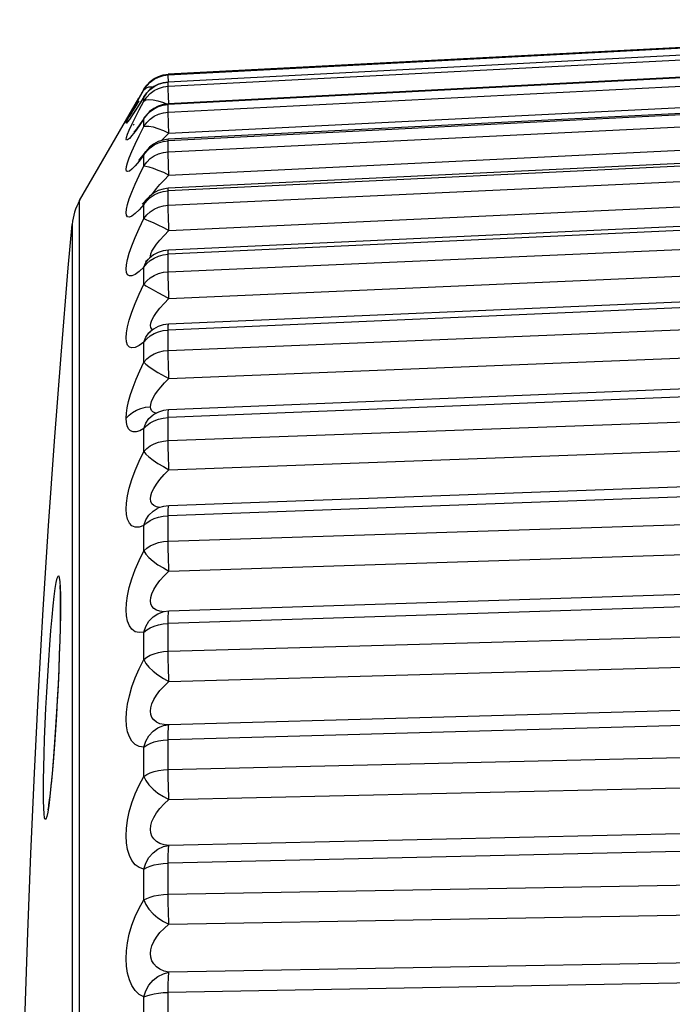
# Model space of a CAD drawing. Header units: millimetres. Extents: x -71 to 747, y -184 to 606.
# Tile 18 of 97: x -70.74 to -66.8, y 263.59 to 269.54. Entities that reach past the tile are written whole.
import ezdxf

# ---------------------------------------------------------------- set-up
doc = ezdxf.new("R2010")
doc.units = ezdxf.units.MM
doc.header["$LTSCALE"] = 30.734
doc.layers.get('0').update_dxf_attribs({"linetype": 'CONTINUOUS'})

msp = doc.modelspace()

# ---------------------------------------------------------------- linework, layer by layer
at = {"color": 7}
for p, q in [((-63.5664, 269.5365), (-69.8407, 269.2076)), ((-63.5664, 269.4894), (-69.8406, 269.1611)), ((-63.5664, 269.4884), (-69.8407, 269.1601)), ((-69.8407, 269.1352), (-63.5664, 269.4592)), ((-63.5664, 269.3498), (-69.8407, 269.0257)), ((-63.5663, 269.3538), (-69.8405, 269.0298)), ((-69.8407, 268.9798), (-63.5664, 269.2961)), ((-69.8703, 269.2036), (-69.8407, 269.2076)), ((-69.8701, 269.2001), (-69.8407, 269.2041)), ((-69.8407, 269.2041), (-69.8407, 269.2076)), ((-69.8406, 269.2003), (-69.8407, 269.2041)), ((-69.8388, 269.1612), (-69.8406, 269.2003)), ((-69.8712, 269.1569), (-69.9002, 269.1476)), ((-69.8406, 269.1611), (-69.8712, 269.1569)), ((-69.8701, 269.1312), (-69.8407, 269.1352)), ((-69.8407, 269.1601), (-69.8406, 269.1611)), ((-69.8407, 269.1352), (-69.8407, 269.1601)), ((-69.8406, 269.1281), (-69.8407, 269.1352)), ((-69.8361, 268.852), (-63.5619, 269.1682)), ((-69.9871, 269.1179), (-70.0188, 269.0631)), ((-69.9844, 269.0759), (-69.9989, 269.0527)), ((-69.9871, 269.1143), (-69.9871, 269.1179)), ((-69.9871, 269.0709), (-69.9847, 269.0755)), ((-69.9724, 269.0931), (-69.9847, 269.0755)), ((-69.9847, 269.0755), (-69.9846, 269.0756)), ((-63.5664, 269.1223), (-69.8407, 268.806)), ((-63.5661, 269.1313), (-69.8403, 268.8151)), ((-69.8365, 269.03), (-69.8386, 269.0762)), ((-70.3757, 268.4448), (-70.0189, 269.0629)), ((-70.0602, 268.9835), (-70.0403, 269.0198)), ((-70.0157, 269.0251), (-70.04, 268.9871)), ((-70.008, 269.0381), (-70.026, 269.0097)), ((-69.9871, 269.0709), (-70.0157, 269.0251)), ((-69.9989, 269.0527), (-70.008, 269.0381)), ((-69.9871, 269.0463), (-69.9871, 269.0709)), ((-69.8714, 269.0255), (-69.9009, 269.016)), ((-69.8405, 269.0298), (-69.8714, 269.0255)), ((-69.8407, 268.7395), (-63.5664, 269.0446)), ((-69.8407, 269.0257), (-69.8405, 269.0298)), ((-69.8407, 268.9798), (-69.8407, 269.0257)), ((-70.0719, 268.9597), (-70.0782, 268.9503)), ((-70.0611, 268.9766), (-70.0719, 268.9597)), ((-70.0519, 268.991), (-70.0611, 268.9766)), ((-70.0414, 269.0077), (-70.0519, 268.991)), ((-69.9739, 268.9599), (-69.9814, 268.9494)), ((-70.0694, 268.9447), (-70.0708, 268.9429)), ((-70.0602, 268.9048), (-70.0402, 268.9453)), ((-70.047, 268.9075), (-70.052, 268.9012)), ((-70.0178, 268.8968), (-70.0257, 268.8862)), ((-69.9871, 268.938), (-69.9814, 268.9494)), ((-69.9871, 268.8926), (-69.9871, 268.938)), ((-69.9814, 268.9494), (-69.9812, 268.9495)), ((-69.8361, 268.852), (-69.8386, 268.9095)), ((-69.8361, 268.5988), (-63.5619, 268.9038)), ((-70.0433, 268.8637), (-70.0474, 268.8591)), ((-70.0383, 268.8698), (-70.0433, 268.8637)), ((-70.0402, 268.7862), (-70.0159, 268.8363)), ((-70.0159, 268.8363), (-69.9871, 268.8926)), ((-69.8661, 268.8233), (-69.8361, 268.852)), ((-69.9493, 268.7643), (-69.9251, 268.7811)), ((-69.9013, 268.8011), (-69.9291, 268.7864)), ((-69.8715, 268.8107), (-69.9013, 268.8011)), ((-69.8817, 268.8074), (-69.8661, 268.8233)), ((-69.8403, 268.8151), (-69.8715, 268.8107)), ((-69.8703, 268.8022), (-69.8407, 268.806)), ((-63.5664, 268.8085), (-69.8407, 268.5033)), ((-69.8407, 268.7395), (-69.8407, 268.806)), ((-63.5657, 268.8243), (-69.84, 268.5192)), ((-69.9871, 268.7208), (-69.9766, 268.7414)), ((-69.9871, 268.6551), (-69.9871, 268.7208)), ((-69.9766, 268.7414), (-69.9765, 268.7416)), ((-69.8407, 268.4171), (-63.5664, 268.7076)), ((-70.0401, 268.6553), (-70.06, 268.6355)), ((-69.8661, 268.5693), (-69.8361, 268.5988)), ((-69.8915, 268.5421), (-69.8661, 268.5693)), ((-69.8361, 268.2648), (-63.5619, 268.5553)), ((-69.9493, 268.4634), (-69.9251, 268.4795)), ((-69.9355, 268.4855), (-69.9284, 268.4969)), ((-69.9014, 268.5052), (-69.9294, 268.4903)), ((-69.8713, 268.5149), (-69.9014, 268.5052)), ((-69.84, 268.5192), (-69.8713, 268.5149)), ((-69.8703, 268.4997), (-69.8407, 268.5033)), ((-69.8407, 268.4171), (-69.8407, 268.5033)), ((-70.3757, 254.0265), (-70.3757, 268.4448)), ((-69.9871, 268.4215), (-70.0158, 268.3896)), ((-69.9962, 268.4253), (-69.9978, 268.4239)), ((-69.9871, 268.4215), (-69.9757, 268.4464)), ((-69.9871, 268.3362), (-69.9871, 268.4215)), ((-69.9757, 268.4464), (-69.97, 268.4541)), ((-69.97, 268.4541), (-69.9698, 268.4543)), ((-63.5653, 268.4361), (-69.8396, 268.1456)), ((-63.5664, 268.4117), (-69.8407, 268.121)), ((-70.4211, 268.3016), (-70.421, 266.3773)), ((-69.8661, 268.2349), (-69.8361, 268.2648)), ((-69.8407, 268.0159), (-63.5664, 268.2887)), ((-69.9481, 268.1103), (-69.9459, 268.1231)), ((-69.8361, 267.8539), (-63.5619, 268.1267)), ((-69.9871, 268.0435), (-69.9757, 268.0711)), ((-69.9757, 268.0711), (-69.9606, 268.0909)), ((-69.9606, 268.0909), (-69.9605, 268.091)), ((-69.9464, 268.1033), (-69.9481, 268.1103)), ((-69.8703, 268.1176), (-69.8407, 268.121)), ((-69.8406, 267.9968), (-69.8407, 268.121)), ((-69.9871, 267.9396), (-69.9871, 268.0435)), ((-63.5648, 267.9709), (-69.839, 267.6982)), ((-69.9871, 267.9396), (-69.9757, 267.9307)), ((-63.5664, 267.9362), (-69.8407, 267.6633)), ((-69.8407, 267.5405), (-63.5664, 267.7925)), ((-69.9289, 267.6696), (-69.9477, 267.6556)), ((-69.9477, 267.6556), (-69.9477, 267.6556)), ((-69.9333, 267.6663), (-69.9393, 267.6695)), ((-69.8703, 267.6601), (-69.8407, 267.6633)), ((-69.8406, 267.5188), (-69.8407, 267.6633)), ((-69.9871, 267.4695), (-69.9871, 267.5909)), ((-69.8361, 267.3705), (-63.5619, 267.6225)), ((-63.5642, 267.434), (-69.8385, 267.182)), ((-69.9031, 267.4073), (-69.8361, 267.3705)), ((-63.5664, 267.3873), (-69.8407, 267.1352)), ((-69.948, 267.2002), (-69.9464, 267.2148)), ((-69.9464, 267.1876), (-69.948, 267.2002)), ((-69.8407, 266.996), (-63.5664, 267.2245)), ((-69.9001, 267.1684), (-69.9307, 267.1522)), ((-69.9307, 267.1522), (-69.9306, 267.1523)), ((-69.8985, 267.1257), (-69.8703, 267.1322)), ((-69.8703, 267.1322), (-69.8407, 267.1352)), ((-69.8406, 266.9719), (-69.8407, 267.1352)), ((-69.9871, 266.9311), (-69.9871, 267.0687)), ((-69.8361, 266.8198), (-63.5619, 267.0484)), ((-63.5635, 266.8311), (-69.8378, 266.6026)), ((-63.5664, 266.7711), (-69.8407, 266.5424)), ((-69.9481, 266.6442), (-69.9459, 266.6627)), ((-69.9458, 266.6281), (-69.9481, 266.6442)), ((-69.9393, 266.6144), (-69.9458, 266.6281)), ((-69.8991, 266.5894), (-69.9073, 266.5859)), ((-69.8407, 266.3884), (-63.5664, 266.5908)), ((-69.8386, 266.6011), (-69.8378, 266.6026)), ((-69.8703, 266.5398), (-69.8407, 266.5424)), ((-69.8406, 266.3622), (-69.8407, 266.5424)), ((-69.9871, 266.3303), (-69.9871, 266.4826)), ((-69.8361, 266.208), (-63.5619, 266.4105)), ((-70.421, 266.3773), (-70.4211, 266.0167)), ((-63.5628, 266.1689), (-69.837, 265.9664)), ((-70.4922, 266.0643), (-70.4917, 266.008)), ((-69.9459, 266.0492), (-69.9394, 266.0716)), ((-63.5664, 266.0942), (-69.8407, 265.8915)), ((-70.4924, 265.9957), (-70.4928, 265.9328)), ((-70.4925, 266.0266), (-70.4924, 265.9959)), ((-70.4917, 266.008), (-70.4921, 265.9424)), ((-70.4211, 266.0167), (-70.4211, 254.17)), ((-69.8765, 265.9607), (-69.8758, 265.9609)), ((-69.8681, 265.9627), (-69.8758, 265.9609)), ((-69.837, 265.9664), (-69.8681, 265.9627)), ((-69.8375, 265.9661), (-69.837, 265.9664)), ((-69.8407, 265.7243), (-63.5664, 265.8985)), ((-69.8406, 265.6964), (-69.8407, 265.8915)), ((-69.9871, 265.6737), (-69.9871, 265.839)), ((-69.8361, 265.5416), (-63.5619, 265.716)), ((-63.5619, 265.4545), (-69.8361, 265.2803)), ((-63.5664, 265.364), (-69.8407, 265.1895)), ((-69.8415, 265.2801), (-69.8412, 265.2801)), ((-69.8362, 265.2803), (-69.8412, 265.2801)), ((-69.8375, 265.2779), (-69.8362, 265.2803)), ((-69.8406, 264.9816), (-69.8407, 265.1895)), ((-69.8407, 265.011), (-63.5664, 265.1552)), ((-69.9871, 264.9685), (-69.9871, 265.145)), ((-70.5352, 265.0622), (-70.5419, 264.9839)), ((-70.5342, 265.0799), (-70.5404, 265.0051)), ((-70.5939, 264.9474), (-70.5926, 265.0216)), ((-70.5419, 264.9839), (-70.549, 264.9092)), ((-70.5404, 265.0051), (-70.5439, 264.9668)), ((-69.8361, 264.8281), (-63.5619, 264.9724)), ((-70.5944, 264.8803), (-70.5939, 264.9474)), ((-70.5939, 264.8231), (-70.5944, 264.8803)), ((-70.549, 264.9092), (-70.5558, 264.8461)), ((-70.5663, 264.777), (-70.5682, 264.7672)), ((-63.5619, 264.6953), (-69.8361, 264.5512)), ((-63.5664, 264.5887), (-69.8407, 264.4443)), ((-69.8406, 264.2259), (-69.8407, 264.4443)), ((-69.9871, 264.2224), (-69.9871, 264.4082)), ((-69.8407, 264.2564), (-63.5664, 264.3688)), ((-69.8361, 264.0753), (-63.5619, 264.1879)), ((-63.5619, 263.8981), (-69.8361, 263.7857)), ((-63.5664, 263.7766), (-69.8407, 263.6639)), ((-69.8406, 263.4373), (-69.8407, 263.6639)), ((-69.9871, 263.4436), (-69.9871, 263.6365))]:
    msp.add_line(p, q, dxfattribs=at)
for points in [[(-69.8407, 269.2041), (-63.5346, 269.5339), (-63.5049, 269.5353), (-63.4773, 269.5365), (-63.452, 269.5374)], [(-69.9252, 269.1779), (-69.8985, 269.1913), (-69.8701, 269.2001)], [(-69.9251, 269.1815), (-69.8985, 269.1948), (-69.8703, 269.2036)], [(-69.9871, 269.1179), (-69.9701, 269.1424), (-69.9493, 269.1638), (-69.9251, 269.1815)], [(-69.9871, 269.1143), (-69.9701, 269.1389), (-69.9493, 269.1602), (-69.9252, 269.1779)], [(-69.9871, 269.1143), (-69.9757, 269.1246), (-69.9568, 269.1314), (-69.9323, 269.1325)], [(-69.9002, 269.1476), (-69.9273, 269.1336), (-69.9516, 269.1153), (-69.9724, 269.0931)], [(-69.9493, 269.1165), (-69.9251, 269.1341), (-69.8985, 269.1474)], [(-69.8985, 269.1474), (-69.8703, 269.1561), (-69.8407, 269.1601)], [(-70.0403, 269.0198), (-70.0159, 269.0634), (-69.9871, 269.1143)], [(-69.9871, 269.0463), (-69.9701, 269.0706), (-69.9493, 269.0918), (-69.9252, 269.1092), (-69.8985, 269.1225), (-69.8701, 269.1312)], [(-69.9871, 269.0709), (-69.9701, 269.0953), (-69.9493, 269.1165)], [(-69.8386, 269.0762), (-69.8402, 269.1156), (-69.8406, 269.1281)], [(-70.0174, 269.0466), (-70.0358, 269.0168), (-70.0414, 269.0077)], [(-70.0402, 268.9453), (-70.0159, 268.9924), (-69.9871, 269.0463)], [(-69.9871, 269.0463), (-69.9757, 269.0528), (-69.9568, 269.0559), (-69.9323, 269.0538)], [(-69.9009, 269.016), (-69.9284, 269.0016), (-69.9529, 268.9827), (-69.9739, 268.9599)], [(-69.9323, 269.0538), (-69.9031, 269.0473), (-69.87, 269.037), (-69.8508, 269.0284)], [(-69.8985, 269.0132), (-69.8703, 269.0218), (-69.8407, 269.0257)], [(-70.0863, 268.9336), (-70.0756, 268.9546), (-70.0602, 268.9835)], [(-70.04, 268.9871), (-70.0599, 268.9571), (-70.0753, 268.9347), (-70.086, 268.9204)], [(-70.0497, 268.9733), (-70.0563, 268.9636), (-70.0619, 268.9554), (-70.0664, 268.949), (-70.0694, 268.9447)], [(-70.026, 269.0097), (-70.0345, 268.9965), (-70.0424, 268.9843), (-70.0497, 268.9733)], [(-69.9871, 268.938), (-69.9701, 268.962), (-69.9493, 268.9829)], [(-69.9871, 268.8926), (-69.9701, 268.9164), (-69.9493, 268.9372), (-69.9252, 268.9543), (-69.8985, 268.9674), (-69.8701, 268.9759), (-69.8407, 268.9798)], [(-69.9493, 268.9829), (-69.9251, 269.0001), (-69.8985, 269.0132)], [(-69.8386, 268.9095), (-69.8395, 268.9338), (-69.8402, 268.954), (-69.8406, 268.9695), (-69.8407, 268.9798)], [(-70.086, 268.9204), (-70.0923, 268.9133), (-70.0945, 268.9131), (-70.0925, 268.9199), (-70.0863, 268.9336)], [(-70.0862, 268.8455), (-70.0756, 268.8713), (-70.0602, 268.9048)], [(-69.9871, 268.938), (-70.0158, 268.8963), (-70.0401, 268.8629)], [(-69.9809, 268.9501), (-69.9894, 268.9374), (-69.9996, 268.9225), (-70.0091, 268.909), (-70.0178, 268.8968)], [(-69.9871, 268.8926), (-69.9757, 268.8953), (-69.9568, 268.8948), (-69.9323, 268.8896), (-69.9031, 268.8804), (-69.87, 268.8682), (-69.8361, 268.852)], [(-70.0401, 268.8629), (-70.06, 268.8378), (-70.0754, 268.8207), (-70.0861, 268.8117), (-70.0924, 268.81), (-70.0945, 268.8149), (-70.0924, 268.8268), (-70.0862, 268.8455)], [(-70.0257, 268.8862), (-70.0325, 268.8771), (-70.0383, 268.8698)], [(-70.0756, 268.7043), (-70.0602, 268.742), (-70.0402, 268.7862)], [(-69.9291, 268.7864), (-69.9538, 268.7671), (-69.9766, 268.7414)], [(-69.9251, 268.7811), (-69.8985, 268.7938), (-69.8703, 268.8022)], [(-69.8407, 268.806), (-69.8406, 268.8133), (-69.8403, 268.8151)], [(-69.9871, 268.7208), (-70.0158, 268.6837), (-70.0401, 268.6553)], [(-69.9761, 268.7421), (-69.9817, 268.7346), (-69.9931, 268.7197), (-70.0033, 268.707), (-70.0118, 268.6969), (-70.0185, 268.6895), (-70.0196, 268.6883)], [(-69.9871, 268.7208), (-69.9701, 268.744), (-69.9493, 268.7643)], [(-69.9871, 268.6551), (-69.9701, 268.6781), (-69.9493, 268.6983), (-69.9252, 268.7149), (-69.8985, 268.7275), (-69.8701, 268.7358), (-69.8407, 268.7395)], [(-69.8361, 268.5988), (-69.8386, 268.6588), (-69.8395, 268.6851), (-69.8402, 268.7078), (-69.8406, 268.7261), (-69.8407, 268.7395)], [(-70.06, 268.6355), (-70.0754, 268.6238), (-70.0861, 268.6201), (-70.0924, 268.6237), (-70.0945, 268.6337), (-70.0924, 268.6504), (-70.0862, 268.6739), (-70.0756, 268.7043)], [(-70.0158, 268.3896), (-70.0401, 268.3664), (-70.06, 268.3521), (-70.0754, 268.3459), (-70.0861, 268.3476), (-70.0924, 268.3564), (-70.0945, 268.3713), (-70.0925, 268.3927), (-70.0862, 268.4207), (-70.0756, 268.4553), (-70.0602, 268.4968), (-70.0403, 268.5443), (-70.0159, 268.5969), (-69.9871, 268.6551)], [(-69.9871, 268.6551), (-69.9757, 268.6538), (-69.9568, 268.6498), (-69.9323, 268.6415), (-69.9031, 268.6298), (-69.87, 268.6159), (-69.8361, 268.5988)], [(-69.9284, 268.4969), (-69.9123, 268.5179), (-69.8915, 268.5421)], [(-69.9294, 268.4903), (-69.9543, 268.4708), (-69.97, 268.4541)], [(-69.9251, 268.4795), (-69.8985, 268.4917), (-69.8703, 268.4997)], [(-69.8407, 268.5033), (-69.8406, 268.5138), (-69.8402, 268.5188), (-69.84, 268.5192)], [(-69.9695, 268.4547), (-69.9776, 268.4452), (-69.9881, 268.4336), (-69.9962, 268.4253)], [(-69.9871, 268.4215), (-69.9701, 268.4438), (-69.9493, 268.4634)], [(-69.9871, 268.3362), (-69.9701, 268.3583), (-69.9493, 268.3776), (-69.9252, 268.3935), (-69.8985, 268.4055), (-69.8701, 268.4135), (-69.8407, 268.4171)], [(-69.8361, 268.2648), (-69.8375, 268.2965), (-69.8386, 268.3268), (-69.8395, 268.3548), (-69.8402, 268.3797), (-69.8406, 268.4007), (-69.8407, 268.4171)], [(-70.7378, 261.2357), (-70.7364, 261.696), (-70.7324, 262.1581), (-70.7257, 262.62), (-70.7162, 263.0841), (-70.7038, 263.5523), (-70.6885, 264.025), (-70.6702, 264.5032), (-70.6486, 264.9873), (-70.6238, 265.4779), (-70.5954, 265.9754), (-70.5634, 266.4807), (-70.5277, 266.9933), (-70.488, 267.5125), (-70.4442, 268.0396), (-70.4211, 268.3015)], [(-69.9871, 268.0435), (-70.0158, 268.017), (-70.0401, 267.9993), (-70.06, 267.9907), (-70.0754, 267.9901), (-70.0861, 267.9972), (-70.0924, 268.0111), (-70.0945, 268.0309), (-70.0924, 268.0568), (-70.0862, 268.089), (-70.0756, 268.1274), (-70.0602, 268.1722), (-70.0402, 268.2225), (-70.0159, 268.277), (-69.9871, 268.3362)], [(-69.9871, 268.3362), (-69.9757, 268.3311), (-69.9568, 268.3236), (-69.9323, 268.3122), (-69.9031, 268.2982), (-69.87, 268.2827), (-69.8361, 268.2648)], [(-69.9459, 268.1231), (-69.9394, 268.1392), (-69.9283, 268.1586), (-69.9123, 268.1812)], [(-69.9123, 268.1812), (-69.8915, 268.2068), (-69.8661, 268.2349)], [(-69.8396, 268.1456), (-69.871, 268.1413), (-69.9013, 268.1316), (-69.9293, 268.1167)], [(-69.8407, 268.121), (-69.8406, 268.1346), (-69.8402, 268.1429), (-69.8396, 268.1456)], [(-69.9871, 268.0435), (-69.9701, 268.0646), (-69.9493, 268.0832), (-69.9251, 268.0985)], [(-69.9604, 268.0911), (-69.9679, 268.0837), (-69.9751, 268.0772), (-69.9782, 268.0746), (-69.9783, 268.0746)], [(-69.9293, 268.1167), (-69.9543, 268.0971), (-69.9606, 268.0909)], [(-69.9251, 268.0985), (-69.8985, 268.11), (-69.8703, 268.1176)], [(-69.9871, 267.9396), (-69.9701, 267.9604), (-69.9493, 267.9786), (-69.9252, 267.9936), (-69.8985, 268.005), (-69.8701, 268.0125), (-69.8407, 268.0159)], [(-69.8361, 267.8539), (-69.8375, 267.8858), (-69.8386, 267.917), (-69.8395, 267.9465), (-69.8402, 267.9734), (-69.8406, 267.9968)], [(-69.9871, 267.5909), (-70.0158, 267.5702), (-70.0401, 267.5582), (-70.06, 267.5553), (-70.0754, 267.5604), (-70.0861, 267.5727), (-70.0924, 267.5916), (-70.0945, 267.6159), (-70.0924, 267.646), (-70.0862, 267.6821), (-70.0756, 267.7239), (-70.0602, 267.7716), (-70.0402, 267.8241), (-70.0159, 267.8799), (-69.9871, 267.9396)], [(-69.9757, 267.9307), (-69.9323, 267.9054), (-69.9031, 267.8892), (-69.87, 267.8723), (-69.8361, 267.8539)], [(-69.8915, 267.7951), (-69.8661, 267.8238), (-69.8361, 267.8539)], [(-69.9394, 267.7234), (-69.9283, 267.7444), (-69.9123, 267.7685), (-69.8915, 267.7951)], [(-69.9481, 267.6906), (-69.9459, 267.7054), (-69.9394, 267.7234)], [(-69.9871, 267.5909), (-69.9757, 267.621), (-69.9568, 267.6471), (-69.9477, 267.6556)], [(-69.9478, 267.6555), (-69.9531, 267.6512), (-69.9543, 267.6504)], [(-69.9393, 267.6695), (-69.9458, 267.6786), (-69.9481, 267.6906)], [(-69.839, 267.6982), (-69.8706, 267.694), (-69.9008, 267.6844), (-69.9289, 267.6696)], [(-69.9251, 267.6422), (-69.8985, 267.653), (-69.8703, 267.6601)], [(-69.8407, 267.6633), (-69.8406, 267.6799), (-69.8402, 267.6913), (-69.8395, 267.6973), (-69.839, 267.6982)], [(-69.9871, 267.5909), (-69.9701, 267.6106), (-69.9493, 267.628), (-69.9251, 267.6422)], [(-69.9871, 267.4695), (-69.9701, 267.4889), (-69.9493, 267.5058), (-69.9252, 267.5198), (-69.8985, 267.5304), (-69.8701, 267.5373), (-69.8407, 267.5405)], [(-70.0944, 267.1315), (-70.0929, 267.161), (-70.0881, 267.1945), (-70.08, 267.2323), (-70.0684, 267.274), (-70.0532, 267.3193), (-70.0346, 267.3674), (-70.0125, 267.4173), (-69.9871, 267.4695)], [(-69.9871, 267.4695), (-69.9757, 267.4569), (-69.9568, 267.4425), (-69.9323, 267.4255), (-69.9031, 267.4073)], [(-69.8361, 267.3705), (-69.8375, 267.4023), (-69.8386, 267.4341), (-69.8395, 267.4647), (-69.8402, 267.4932), (-69.8406, 267.5188)], [(-69.9464, 267.2148), (-69.9413, 267.2317), (-69.9328, 267.2507), (-69.9207, 267.2717), (-69.9049, 267.2944), (-69.8854, 267.3188), (-69.8625, 267.3442), (-69.8361, 267.3705)], [(-70.0944, 267.1314), (-70.0774, 267.1502), (-70.0566, 267.1666), (-70.0326, 267.1801), (-70.006, 267.1904), (-69.9775, 267.1972), (-69.948, 267.2002)], [(-69.9126, 267.1618), (-69.9208, 267.1632), (-69.9329, 267.1688), (-69.9413, 267.1771), (-69.9464, 267.1876)], [(-69.8385, 267.182), (-69.8699, 267.1779), (-69.9001, 267.1684)], [(-69.8407, 267.1352), (-69.8406, 267.1545), (-69.8402, 267.169), (-69.8395, 267.1782), (-69.8386, 267.1819), (-69.8385, 267.182)], [(-69.9871, 267.0687), (-70.0125, 267.0551), (-70.0346, 267.0483), (-70.0533, 267.0486), (-70.0684, 267.0551), (-70.08, 267.0672), (-70.0881, 267.0844), (-70.0929, 267.1057), (-70.0944, 267.1315)], [(-69.9871, 267.0687), (-69.9757, 267.1009), (-69.9568, 267.1292), (-69.9307, 267.1522)], [(-69.9871, 267.0687), (-69.9701, 267.0868), (-69.9493, 267.1027), (-69.9251, 267.1158), (-69.8985, 267.1257)], [(-69.9871, 266.9311), (-69.9701, 266.9488), (-69.9493, 266.9643), (-69.9252, 266.977), (-69.8985, 266.9867), (-69.8701, 266.9931), (-69.8407, 266.996)], [(-69.8361, 266.8198), (-69.8375, 266.8513), (-69.8386, 266.8832), (-69.8395, 266.9146), (-69.8402, 266.9445), (-69.8406, 266.9719)], [(-69.9871, 266.4826), (-70.0158, 266.4739), (-70.0401, 266.4737), (-70.06, 266.4823), (-70.0754, 266.4984), (-70.0861, 266.5209), (-70.0924, 266.549), (-70.0945, 266.5816), (-70.0924, 266.6191), (-70.0862, 266.6617), (-70.0756, 266.7089), (-70.0602, 266.7607), (-70.0402, 266.8158), (-70.0159, 266.8724), (-69.9871, 266.9311)], [(-69.9871, 266.9311), (-69.9757, 266.9149), (-69.9568, 266.8974), (-69.9323, 266.8778), (-69.9031, 266.8578), (-69.87, 266.8387), (-69.8361, 266.8198)], [(-69.9283, 266.7075), (-69.9123, 266.7335), (-69.8915, 266.7613), (-69.8661, 266.7903), (-69.8361, 266.8198)], [(-69.9459, 266.6627), (-69.9394, 266.6839), (-69.9283, 266.7075)], [(-69.9871, 266.4826), (-69.9757, 266.5166), (-69.9568, 266.5467), (-69.9323, 266.5707), (-69.9073, 266.5859)], [(-69.89, 266.5923), (-69.8913, 266.5923), (-69.9121, 266.596), (-69.9281, 266.6036), (-69.9393, 266.6144)], [(-69.8378, 266.6026), (-69.8691, 266.5987), (-69.8991, 266.5894)], [(-69.8407, 266.5424), (-69.8406, 266.5643), (-69.8402, 266.5817), (-69.8395, 266.5941), (-69.8386, 266.6011)], [(-69.9871, 266.4826), (-69.9701, 266.4989), (-69.9493, 266.5132), (-69.9251, 266.525), (-69.8985, 266.5339), (-69.8703, 266.5398)], [(-69.9871, 266.3303), (-69.9701, 266.3462), (-69.9493, 266.36), (-69.9252, 266.3714), (-69.8985, 266.3801), (-69.8701, 266.3858), (-69.8407, 266.3884)], [(-69.8361, 266.208), (-69.8375, 266.2387), (-69.8386, 266.2705), (-69.8395, 266.3024), (-69.8402, 266.3333), (-69.8406, 266.3622)], [(-69.9871, 265.839), (-70.0158, 265.8365), (-70.0401, 265.8422), (-70.06, 265.8565), (-70.0754, 265.8778), (-70.0861, 265.905), (-70.0924, 265.9374), (-70.0945, 265.9736), (-70.0924, 266.0142), (-70.0862, 266.0593), (-70.0756, 266.1084), (-70.0602, 266.1615), (-70.0402, 266.217), (-70.0159, 266.273), (-69.9871, 266.3303)], [(-69.9871, 266.3303), (-69.9757, 266.3108), (-69.9568, 266.2902), (-69.9323, 266.2683), (-69.9031, 266.2467), (-69.87, 266.2268), (-69.8361, 266.208)], [(-70.5289, 266.0548), (-70.5226, 266.1026), (-70.5167, 266.1397), (-70.5113, 266.1649), (-70.5063, 266.1782), (-70.502, 266.1792), (-70.4984, 266.168), (-70.4955, 266.1446), (-70.4934, 266.1098), (-70.4922, 266.0643)], [(-69.9394, 266.0716), (-69.9283, 266.0961), (-69.9123, 266.1227), (-69.8915, 266.1506), (-69.8661, 266.1793), (-69.8361, 266.208)], [(-70.4958, 266.1202), (-70.496, 266.121), (-70.4957, 266.1185), (-70.4952, 266.1125)], [(-70.4952, 266.1125), (-70.4946, 266.1037), (-70.494, 266.0922), (-70.4935, 266.0785), (-70.493, 266.0628), (-70.4927, 266.0454), (-70.4925, 266.0266)], [(-70.5419, 265.9303), (-70.5353, 265.9974), (-70.5289, 266.0548)], [(-69.9393, 265.9954), (-69.9458, 266.0112), (-69.9481, 266.0291), (-69.9459, 266.0492)], [(-69.9121, 265.972), (-69.9281, 265.9822), (-69.9393, 265.9954)], [(-70.5926, 265.0216), (-70.5905, 265.1042), (-70.5875, 265.1926), (-70.5837, 265.2852), (-70.5793, 265.3807), (-70.5742, 265.4777), (-70.5686, 265.5747), (-70.5624, 265.6705), (-70.5558, 265.7629), (-70.549, 265.8493), (-70.5419, 265.9303)], [(-70.4921, 265.9424), (-70.4934, 265.8693), (-70.4955, 265.7884), (-70.4984, 265.7017), (-70.502, 265.6108), (-70.5063, 265.5171), (-70.5112, 265.4221), (-70.5167, 265.3275), (-70.5226, 265.2347), (-70.5288, 265.1455), (-70.5352, 265.0622)], [(-70.4928, 265.9328), (-70.4939, 265.8646), (-70.4958, 265.7886), (-70.4986, 265.7057), (-70.502, 265.6177), (-70.5062, 265.5261), (-70.5109, 265.4329), (-70.5162, 265.3398), (-70.522, 265.2488), (-70.528, 265.1616), (-70.5342, 265.0799)], [(-69.9871, 265.839), (-69.9757, 265.8743), (-69.9568, 265.9061), (-69.9323, 265.9319), (-69.9031, 265.9508), (-69.8765, 265.9607)], [(-69.866, 265.963), (-69.8913, 265.9654), (-69.9121, 265.972)], [(-69.8407, 265.8915), (-69.8406, 265.9157), (-69.8402, 265.9358), (-69.8395, 265.9512), (-69.8386, 265.9614), (-69.8375, 265.9661)], [(-69.9871, 265.839), (-69.9701, 265.8532), (-69.9493, 265.8659), (-69.9251, 265.8762), (-69.8985, 265.884), (-69.8703, 265.8892), (-69.8407, 265.8915)], [(-69.9871, 265.6737), (-69.9701, 265.6876), (-69.9493, 265.6996), (-69.9252, 265.7095), (-69.8985, 265.7171), (-69.8701, 265.722), (-69.8407, 265.7243)], [(-69.8361, 265.5416), (-69.8375, 265.5713), (-69.8386, 265.6026), (-69.8395, 265.6346), (-69.8402, 265.6661), (-69.8406, 265.6964)], [(-69.9871, 265.145), (-70.0159, 265.1488), (-70.0402, 265.1603), (-70.0601, 265.1802), (-70.0755, 265.2066), (-70.0862, 265.2384), (-70.0924, 265.2746), (-70.0945, 265.3141), (-70.0924, 265.3572), (-70.0861, 265.4046), (-70.0754, 265.4553), (-70.06, 265.5088), (-70.0401, 265.5639), (-70.0158, 265.6186), (-69.9871, 265.6737)], [(-69.9871, 265.6737), (-69.9757, 265.651), (-69.9568, 265.6277), (-69.9323, 265.6037), (-69.9031, 265.5807), (-69.87, 265.5602), (-69.8361, 265.5416)], [(-69.8392, 265.2802), (-69.8661, 265.2813), (-69.8914, 265.2868), (-69.9122, 265.2962), (-69.9282, 265.309), (-69.9394, 265.3245), (-69.9459, 265.3422), (-69.9481, 265.3617), (-69.9459, 265.383), (-69.9393, 265.4065), (-69.9282, 265.4318), (-69.9121, 265.4586), (-69.8914, 265.4862), (-69.8661, 265.5142), (-69.8361, 265.5416)], [(-69.9871, 265.145), (-69.9757, 265.1813), (-69.9568, 265.2142), (-69.9323, 265.2416), (-69.9031, 265.2623), (-69.87, 265.2755), (-69.8415, 265.2801)], [(-69.8407, 265.1895), (-69.8406, 265.2158), (-69.8402, 265.2384), (-69.8395, 265.2566), (-69.8386, 265.2699), (-69.8375, 265.2779)], [(-69.9871, 265.145), (-69.9701, 265.157), (-69.9493, 265.1678), (-69.9251, 265.1766), (-69.8985, 265.1832), (-69.8703, 265.1876), (-69.8407, 265.1895)], [(-69.9871, 264.9685), (-69.9701, 264.9801), (-69.9493, 264.9903), (-69.9252, 264.9986), (-69.8985, 265.005), (-69.8701, 265.0091), (-69.8407, 265.011)], [(-69.8361, 264.8281), (-69.8375, 264.8564), (-69.8386, 264.8869), (-69.8395, 264.9186), (-69.8402, 264.9505), (-69.8406, 264.9816)], [(-70.5439, 264.9668), (-70.5465, 264.9393), (-70.5491, 264.9133), (-70.5516, 264.889)], [(-69.9871, 264.4082), (-70.0158, 264.4181), (-70.0401, 264.4353), (-70.06, 264.4604), (-70.0754, 264.4915), (-70.0861, 264.5272), (-70.0924, 264.5669), (-70.0945, 264.6091), (-70.0924, 264.6544), (-70.0862, 264.7032), (-70.0756, 264.7546), (-70.0602, 264.8083), (-70.0402, 264.8628), (-70.0159, 264.916), (-69.9871, 264.9685)], [(-69.9871, 264.9685), (-69.9757, 264.9428), (-69.9568, 264.917), (-69.9323, 264.8912), (-69.9031, 264.8671), (-69.87, 264.8462), (-69.8361, 264.8281)], [(-70.5516, 264.889), (-70.5541, 264.8667), (-70.5565, 264.8462), (-70.5588, 264.8278), (-70.5609, 264.8116), (-70.563, 264.7977), (-70.5647, 264.7861), (-70.5663, 264.777)], [(-70.5558, 264.8461), (-70.5623, 264.7937), (-70.5685, 264.7533), (-70.5742, 264.7258), (-70.5793, 264.7109), (-70.5837, 264.7088), (-70.5875, 264.7192), (-70.5905, 264.7424), (-70.5926, 264.7773), (-70.5939, 264.8231)], [(-69.8361, 264.5512), (-69.866, 264.5553), (-69.8913, 264.5637), (-69.9121, 264.5757), (-69.9281, 264.5909), (-69.9393, 264.6084), (-69.9458, 264.6278), (-69.9481, 264.6487), (-69.9459, 264.6711), (-69.9394, 264.6953), (-69.9283, 264.7208), (-69.9123, 264.7477), (-69.8915, 264.775), (-69.8661, 264.802), (-69.8361, 264.8281)], [(-69.9871, 264.4082), (-69.9757, 264.445), (-69.9568, 264.4788), (-69.9323, 264.5074), (-69.9031, 264.5296), (-69.87, 264.5445), (-69.8361, 264.5512)], [(-69.8407, 264.4443), (-69.8406, 264.4723), (-69.8402, 264.4971), (-69.8395, 264.518), (-69.8386, 264.5343), (-69.8375, 264.5455), (-69.8361, 264.5512)], [(-69.9871, 264.4082), (-69.9701, 264.4179), (-69.9493, 264.4266), (-69.9251, 264.4338), (-69.8985, 264.4391), (-69.8703, 264.4427), (-69.8407, 264.4443)], [(-69.9871, 263.6365), (-70.0158, 263.6525), (-70.0401, 263.6753), (-70.06, 263.7054), (-70.0754, 263.7409), (-70.0861, 263.7803), (-70.0924, 263.823), (-70.0945, 263.8675), (-70.0924, 263.9145), (-70.0862, 263.9643), (-70.0756, 264.016), (-70.0602, 264.0692), (-70.0402, 264.1223), (-70.0159, 264.1731), (-69.9871, 264.2224)], [(-69.9871, 264.2224), (-69.9701, 264.2317), (-69.9493, 264.2398), (-69.9252, 264.2465), (-69.8985, 264.2516), (-69.8701, 264.2549), (-69.8407, 264.2564)], [(-69.9871, 264.2224), (-69.9757, 264.194), (-69.9568, 264.166), (-69.9323, 264.1386), (-69.9031, 264.1137), (-69.87, 264.0926), (-69.8361, 264.0753)], [(-69.8361, 264.0753), (-69.8375, 264.1018), (-69.8386, 264.1311), (-69.8395, 264.1622), (-69.8402, 264.1941), (-69.8406, 264.2259)], [(-69.8361, 263.7857), (-69.866, 263.7929), (-69.8913, 263.8042), (-69.9121, 263.8188), (-69.9281, 263.8361), (-69.9393, 263.8555), (-69.9458, 263.8765), (-69.9481, 263.8985), (-69.9459, 263.9217), (-69.9394, 263.9463), (-69.9283, 263.972), (-69.9123, 263.9985), (-69.8915, 264.0251), (-69.8661, 264.0509), (-69.8361, 264.0753)], [(-69.9871, 263.6365), (-69.9757, 263.6736), (-69.9568, 263.7079), (-69.9323, 263.7374), (-69.9031, 263.7609), (-69.87, 263.7772), (-69.8361, 263.7857)], [(-69.8407, 263.6639), (-69.8406, 263.6933), (-69.8402, 263.7201), (-69.8395, 263.7435), (-69.8386, 263.7625), (-69.8375, 263.7768), (-69.8361, 263.7857)], [(-69.9871, 263.6365), (-69.9701, 263.6438), (-69.9493, 263.6505), (-69.9251, 263.6559), (-69.8985, 263.66), (-69.8703, 263.6627), (-69.8407, 263.6639)]]:
    msp.add_lwpolyline(points, dxfattribs=at)
msp.add_arc((-70.0734, 268.2703), 0.3491, 150.00075, 174.86736, dxfattribs=at)

doc.saveas('drawing.dxf')
